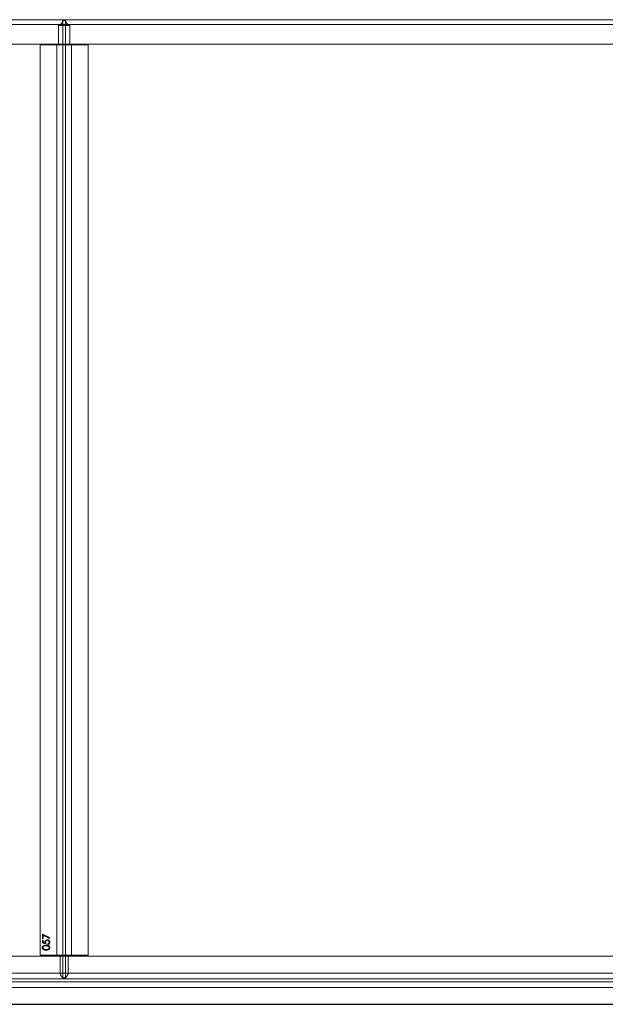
# Model space of a CAD drawing. Header units: millimetres. Extents: x -2922 to 3296, y -1758 to 2616.
# Tile 19 of 26: x 640 to 1857, y -1758 to 287. Entities that reach past the tile are written whole.
import ezdxf

# ---------------------------------------------------------------- set-up
doc = ezdxf.new("R2010")
doc.units = ezdxf.units.MM
doc.linetypes.add('HIDDEN', pattern=[1.905, 1.27, -0.635])
doc.layers.add('CAILLEBOTIS', color=1, linetype='Continuous', lineweight=25)

msp = doc.modelspace()

# ---------------------------------------------------------------- linework, layer by layer
at = {"color": 7, "linetype": 'HIDDEN', "lineweight": 18}
for p, q in [((-2922.2, 287), (3187.8, 287)), ((-2922.2, 277), (3187.8, 277)), ((721.2, 234.5), (721.2, 275)), ((744.3, 275), (721.2, 275)), ((729.7, 285), (729.8, 285)), ((735.9, 285), (729.7, 285)), ((729.8, 285), (729.7, 285)), ((729.8, 285), (729.8, -1703.5)), ((735.8, 285), (735.9, 285)), ((735.8, 285), (735.8, -1703.5)), ((735.9, 285), (735.8, 285)), ((744.3, 275), (744.3, 234.5)), ((-2922.2, 236.5), (3182.8, 236.5)), ((-2922.2, 236.5), (3187.8, 236.5)), ((682.8, 234.5), (682.8, -1656.5)), ((782.8, 234.5), (682.8, 234.5)), ((682.8, 234.5), (717.8, 234.5)), ((717.8, 234.5), (721.2, 234.5)), ((721.2, 234.5), (717.8, 234.5)), ((717.8, 234.5), (717.8, -1656.5)), ((744.3, 234.5), (721.2, 234.5)), ((744.3, 234.5), (747.8, 234.5)), ((747.8, 234.5), (744.3, 234.5)), ((747.8, 234.5), (782.8, 234.5)), ((747.8, 234.5), (747.8, -1656.5)), ((782.8, 234.5), (782.8, -1656.5)), ((687.8, -1612.6), (703.1, -1620.5)), ((687.8, -1621.9), (687.8, -1612.6)), ((689.3, -1614.9), (689.3, -1621.9)), ((702.5, -1621.7), (689.3, -1614.9)), ((689.3, -1621.9), (687.8, -1621.9)), ((687.8, -1624.9), (689.3, -1624.9)), ((687.8, -1631.1), (687.8, -1624.9)), ((695.3, -1632.6), (687.8, -1631.1)), ((689.3, -1624.9), (689.3, -1630)), ((689.3, -1630), (693.2, -1630.9)), ((698.9, -1634.2), (698.9, -1632.8)), ((703.1, -1620.5), (702.5, -1621.7)), ((782.8, -1656.5), (682.8, -1656.5)), ((682.8, -1656.5), (717.8, -1656.5)), ((717.8, -1656.5), (724.4, -1656.5)), ((724.4, -1656.5), (717.8, -1656.5)), ((724.4, -1656.5), (724.4, -1693.5)), ((741.1, -1656.5), (724.4, -1656.5)), ((741.1, -1693.5), (741.1, -1656.5)), ((741.1, -1656.5), (747.8, -1656.5)), ((747.8, -1656.5), (741.1, -1656.5)), ((747.8, -1656.5), (782.8, -1656.5)), ((3187.8, -1658.5), (-2922.2, -1658.5)), ((3182.8, -1658.5), (72.8, -1658.5)), ((3187.8, -1693.5), (-2922.2, -1693.5)), ((741.1, -1693.5), (724.4, -1693.5)), ((3187.8, -1705.5), (-2922.2, -1705.5)), ((3187.8, -1711.5), (-2922.2, -1711.5)), ((735.8, -1703.5), (729.8, -1703.5)), ((3187.8, -1723.5), (-2922.2, -1723.5)), ((3187.8, -1758.5), (-2922.2, -1758.5)), ((3182.8, -1758.5), (72.8, -1758.5))]:
    msp.add_line(p, q, dxfattribs=at)
for centre, start, end in [((717.8, 286.5), 286.5978, 352.8192), ((747.8, 286.5), 187.1808, 253.4022)]:
    msp.add_arc(centre, 12, start, end, dxfattribs=at)
for points, knots in [([(687.4, -1640.9), (687.4, -1640.8), (687.4, -1640.5), (687.4, -1640.2), (687.5, -1639.8), (687.6, -1639.5), (687.7, -1639.2), (687.9, -1638.9), (688, -1638.6), (688.2, -1638.3), (688.4, -1638), (688.7, -1637.7), (689, -1637.4), (689.3, -1637.2), (689.6, -1637), (690, -1636.8), (690.3, -1636.6), (690.7, -1636.4), (691.2, -1636.2), (691.7, -1636.1), (692.2, -1636), (692.7, -1635.9), (693.3, -1635.8), (693.9, -1635.7), (694.6, -1635.7), (695, -1635.7), (695.3, -1635.7)], [0, 0, 0, 0, 0.033788, 0.067226, 0.099841, 0.132545, 0.16513, 0.198011, 0.23128, 0.265044, 0.299216, 0.334359, 0.369695, 0.406258, 0.443804, 0.482982, 0.523085, 0.565267, 0.609343, 0.656393, 0.705887, 0.758326, 0.813833, 0.872795, 0.934723, 1, 1, 1, 1]), ([(687.4, -1640.9), (687.4, -1640.8), (687.4, -1640.5), (687.4, -1640.2), (687.5, -1639.8), (687.6, -1639.5), (687.7, -1639.2), (687.9, -1638.9), (688, -1638.6), (688.2, -1638.3), (688.4, -1638), (688.7, -1637.7), (689, -1637.4), (689.3, -1637.2), (689.6, -1637), (690, -1636.8), (690.3, -1636.6), (690.7, -1636.4), (691.2, -1636.2), (691.7, -1636.1), (692.2, -1636), (692.7, -1635.9), (693.3, -1635.8), (693.9, -1635.7), (694.6, -1635.7), (695, -1635.7), (695.3, -1635.7)], [0, 0, 0, 0, 0.033788, 0.067226, 0.099841, 0.132545, 0.16513, 0.198011, 0.23128, 0.265044, 0.299216, 0.334359, 0.369695, 0.406258, 0.443804, 0.482982, 0.523085, 0.565267, 0.609343, 0.656393, 0.705887, 0.758326, 0.813833, 0.872795, 0.934723, 1, 1, 1, 1]), ([(693, -1629.1), (693, -1628.9), (693, -1628.6), (693, -1628.1), (693.1, -1627.6), (693.3, -1627.2), (693.5, -1626.8), (693.7, -1626.4), (694, -1626), (694.3, -1625.7), (694.7, -1625.4), (695.1, -1625.1), (695.5, -1624.9), (695.9, -1624.7), (696.4, -1624.5), (696.8, -1624.4), (697.3, -1624.4), (697.7, -1624.4), (697.9, -1624.4)], [0, 0, 0, 0, 0.0658, 0.12938, 0.190783, 0.251293, 0.31082, 0.37037, 0.43076, 0.492598, 0.554813, 0.61609, 0.676931, 0.738289, 0.800784, 0.864793, 0.931053, 1, 1, 1, 1]), ([(693, -1629.1), (693, -1628.9), (693, -1628.6), (693, -1628.1), (693.1, -1627.6), (693.3, -1627.2), (693.5, -1626.8), (693.7, -1626.4), (694, -1626), (694.3, -1625.7), (694.7, -1625.4), (695.1, -1625.1), (695.5, -1624.9), (695.9, -1624.7), (696.4, -1624.5), (696.8, -1624.4), (697.3, -1624.4), (697.7, -1624.4), (697.9, -1624.4)], [0, 0, 0, 0, 0.0658, 0.12938, 0.190783, 0.251293, 0.31082, 0.37037, 0.43076, 0.492598, 0.554813, 0.61609, 0.676931, 0.738289, 0.800784, 0.864793, 0.931053, 1, 1, 1, 1]), ([(693.2, -1630.9), (693.2, -1630.7), (693.1, -1630.4), (693, -1629.9), (693, -1629.5), (693, -1629.2), (693, -1629.1)], [0, 0, 0, 0, 0.275068, 0.532901, 0.773973, 1, 1, 1, 1]), ([(693.2, -1630.9), (693.2, -1630.7), (693.1, -1630.4), (693, -1629.9), (693, -1629.5), (693, -1629.2), (693, -1629.1)], [0, 0, 0, 0, 0.275068, 0.532901, 0.773973, 1, 1, 1, 1]), ([(697.8, -1625.7), (697.7, -1625.7), (697.4, -1625.7), (697.1, -1625.8), (696.8, -1625.8), (696.5, -1626), (696.2, -1626.1), (695.9, -1626.3), (695.6, -1626.5), (695.4, -1626.7), (695.2, -1626.9), (695, -1627.2), (694.8, -1627.5), (694.7, -1627.9), (694.6, -1628.2), (694.5, -1628.6), (694.5, -1628.9), (694.5, -1629.2), (694.5, -1629.3)], [0, 0, 0, 0, 0.065358, 0.127389, 0.188368, 0.24723, 0.305649, 0.363332, 0.422657, 0.482689, 0.543308, 0.604132, 0.664984, 0.727232, 0.791447, 0.858042, 0.92703, 1, 1, 1, 1]), ([(697.8, -1625.7), (697.7, -1625.7), (697.4, -1625.7), (697.1, -1625.8), (696.8, -1625.8), (696.5, -1626), (696.2, -1626.1), (695.9, -1626.3), (695.6, -1626.5), (695.4, -1626.7), (695.2, -1626.9), (695, -1627.2), (694.8, -1627.5), (694.7, -1627.9), (694.6, -1628.2), (694.5, -1628.6), (694.5, -1628.9), (694.5, -1629.2), (694.5, -1629.3)], [0, 0, 0, 0, 0.065358, 0.127389, 0.188368, 0.24723, 0.305649, 0.363332, 0.422657, 0.482689, 0.543308, 0.604132, 0.664984, 0.727232, 0.791447, 0.858042, 0.92703, 1, 1, 1, 1]), ([(694.5, -1629.3), (694.5, -1629.4), (694.5, -1629.7), (694.5, -1630.1), (694.6, -1630.4), (694.7, -1630.8), (694.8, -1631.3), (694.9, -1631.7), (695.1, -1632.2), (695.2, -1632.5), (695.3, -1632.6)], [0, 0, 0, 0, 0.102203, 0.211023, 0.3251, 0.446502, 0.573788, 0.708901, 0.850358, 1, 1, 1, 1]), ([(694.5, -1629.3), (694.5, -1629.4), (694.5, -1629.7), (694.5, -1630.1), (694.6, -1630.4), (694.7, -1630.8), (694.8, -1631.3), (694.9, -1631.7), (695.1, -1632.2), (695.2, -1632.5), (695.3, -1632.6)], [0, 0, 0, 0, 0.102203, 0.211023, 0.3251, 0.446502, 0.573788, 0.708901, 0.850358, 1, 1, 1, 1]), ([(695.3, -1635.7), (695.5, -1635.7), (695.9, -1635.7), (696.6, -1635.7), (697.2, -1635.8), (697.8, -1635.9), (698.3, -1636), (698.9, -1636.1), (699.3, -1636.2), (699.8, -1636.4), (700.2, -1636.6), (700.6, -1636.8), (700.9, -1637), (701.2, -1637.2), (701.5, -1637.4), (701.8, -1637.7), (702.1, -1638), (702.3, -1638.2), (702.5, -1638.5), (702.7, -1638.9), (702.8, -1639.2), (702.9, -1639.5), (703, -1639.8), (703.1, -1640.2), (703.1, -1640.5), (703.1, -1640.8), (703.1, -1640.9)], [0, 0, 0, 0, 0.065069, 0.127067, 0.185532, 0.240785, 0.293004, 0.342556, 0.388955, 0.432815, 0.474671, 0.514821, 0.553655, 0.591479, 0.627861, 0.663639, 0.698823, 0.733433, 0.76763, 0.801074, 0.83425, 0.86697, 0.899712, 0.932696, 0.966173, 1, 1, 1, 1]), ([(695.3, -1635.7), (695.5, -1635.7), (695.9, -1635.7), (696.6, -1635.7), (697.2, -1635.8), (697.8, -1635.9), (698.3, -1636), (698.9, -1636.1), (699.3, -1636.2), (699.8, -1636.4), (700.2, -1636.6), (700.6, -1636.8), (700.9, -1637), (701.2, -1637.2), (701.5, -1637.4), (701.8, -1637.7), (702.1, -1638), (702.3, -1638.2), (702.5, -1638.5), (702.7, -1638.9), (702.8, -1639.2), (702.9, -1639.5), (703, -1639.8), (703.1, -1640.2), (703.1, -1640.5), (703.1, -1640.8), (703.1, -1640.9)], [0, 0, 0, 0, 0.065069, 0.127067, 0.185532, 0.240785, 0.293004, 0.342556, 0.388955, 0.432815, 0.474671, 0.514821, 0.553655, 0.591479, 0.627861, 0.663639, 0.698823, 0.733433, 0.76763, 0.801074, 0.83425, 0.86697, 0.899712, 0.932696, 0.966173, 1, 1, 1, 1]), ([(701.6, -1629.5), (701.6, -1629.4), (701.6, -1629.1), (701.5, -1628.8), (701.5, -1628.4), (701.3, -1628.1), (701.2, -1627.7), (701, -1627.4), (700.8, -1627.1), (700.5, -1626.8), (700.2, -1626.6), (699.9, -1626.3), (699.6, -1626.1), (699.3, -1626), (698.9, -1625.9), (698.6, -1625.8), (698.2, -1625.7), (697.9, -1625.7), (697.8, -1625.7)], [0, 0, 0, 0, 0.064204, 0.126419, 0.187672, 0.248041, 0.308337, 0.36969, 0.431725, 0.49597, 0.559779, 0.622313, 0.683925, 0.745104, 0.806749, 0.869093, 0.933293, 1, 1, 1, 1]), ([(701.6, -1629.5), (701.6, -1629.4), (701.6, -1629.1), (701.5, -1628.8), (701.5, -1628.4), (701.3, -1628.1), (701.2, -1627.7), (701, -1627.4), (700.8, -1627.1), (700.5, -1626.8), (700.2, -1626.6), (699.9, -1626.3), (699.6, -1626.1), (699.3, -1626), (698.9, -1625.9), (698.6, -1625.8), (698.2, -1625.7), (697.9, -1625.7), (697.8, -1625.7)], [0, 0, 0, 0, 0.064204, 0.126419, 0.187672, 0.248041, 0.308337, 0.36969, 0.431725, 0.49597, 0.559779, 0.622313, 0.683925, 0.745104, 0.806749, 0.869093, 0.933293, 1, 1, 1, 1]), ([(697.9, -1624.4), (698, -1624.4), (698.2, -1624.4), (698.6, -1624.4), (698.9, -1624.5), (699.3, -1624.5), (699.6, -1624.6), (700, -1624.7), (700.3, -1624.9), (700.6, -1625), (700.9, -1625.2), (701.2, -1625.4), (701.4, -1625.6), (701.7, -1625.9), (701.9, -1626.1), (702.1, -1626.3), (702.3, -1626.6), (702.5, -1626.9), (702.6, -1627.2), (702.8, -1627.5), (702.9, -1627.8), (703, -1628.2), (703.1, -1628.5), (703.1, -1628.9), (703.1, -1629.2), (703.1, -1629.5), (703.1, -1629.6)], [0, 0, 0, 0, 0.044016, 0.087438, 0.130124, 0.172561, 0.214218, 0.256302, 0.298444, 0.340536, 0.382404, 0.423614, 0.464223, 0.504052, 0.543842, 0.583548, 0.623078, 0.663214, 0.703538, 0.743927, 0.784532, 0.825742, 0.867752, 0.910741, 0.954912, 1, 1, 1, 1]), ([(697.9, -1624.4), (698, -1624.4), (698.2, -1624.4), (698.6, -1624.4), (698.9, -1624.5), (699.3, -1624.5), (699.6, -1624.6), (700, -1624.7), (700.3, -1624.9), (700.6, -1625), (700.9, -1625.2), (701.2, -1625.4), (701.4, -1625.6), (701.7, -1625.9), (701.9, -1626.1), (702.1, -1626.3), (702.3, -1626.6), (702.5, -1626.9), (702.6, -1627.2), (702.8, -1627.5), (702.9, -1627.8), (703, -1628.2), (703.1, -1628.5), (703.1, -1628.9), (703.1, -1629.2), (703.1, -1629.5), (703.1, -1629.6)], [0, 0, 0, 0, 0.044016, 0.087438, 0.130124, 0.172561, 0.214218, 0.256302, 0.298444, 0.340536, 0.382404, 0.423614, 0.464223, 0.504052, 0.543842, 0.583548, 0.623078, 0.663214, 0.703538, 0.743927, 0.784532, 0.825742, 0.867752, 0.910741, 0.954912, 1, 1, 1, 1]), ([(698.9, -1632.8), (699.1, -1632.8), (699.3, -1632.7), (699.7, -1632.6), (700.1, -1632.4), (700.4, -1632.2), (700.6, -1632), (700.9, -1631.7), (701.1, -1631.4), (701.3, -1631), (701.4, -1630.7), (701.5, -1630.3), (701.6, -1629.9), (701.6, -1629.7), (701.6, -1629.5)], [0, 0, 0, 0, 0.094686, 0.181992, 0.264373, 0.341639, 0.418558, 0.496448, 0.577307, 0.661447, 0.746668, 0.831367, 0.915207, 1, 1, 1, 1]), ([(698.9, -1632.8), (699.1, -1632.8), (699.3, -1632.7), (699.7, -1632.6), (700.1, -1632.4), (700.4, -1632.2), (700.6, -1632), (700.9, -1631.7), (701.1, -1631.4), (701.3, -1631), (701.4, -1630.7), (701.5, -1630.3), (701.6, -1629.9), (701.6, -1629.7), (701.6, -1629.5)], [0, 0, 0, 0, 0.094686, 0.181992, 0.264373, 0.341639, 0.418558, 0.496448, 0.577307, 0.661447, 0.746668, 0.831367, 0.915207, 1, 1, 1, 1]), ([(703.1, -1629.6), (703.1, -1629.7), (703.1, -1630), (703.1, -1630.5), (703, -1630.9), (702.9, -1631.3), (702.7, -1631.7), (702.5, -1632), (702.2, -1632.4), (702, -1632.7), (701.7, -1633), (701.3, -1633.2), (701, -1633.5), (700.6, -1633.7), (700.2, -1633.9), (699.8, -1634), (699.4, -1634.1), (699.1, -1634.2), (698.9, -1634.2)], [0, 0, 0, 0, 0.06543, 0.128725, 0.190261, 0.250757, 0.310855, 0.370776, 0.431883, 0.493799, 0.556167, 0.617293, 0.678627, 0.740678, 0.80296, 0.866786, 0.932338, 1, 1, 1, 1]), ([(703.1, -1629.6), (703.1, -1629.7), (703.1, -1630), (703.1, -1630.5), (703, -1630.9), (702.9, -1631.3), (702.7, -1631.7), (702.5, -1632), (702.2, -1632.4), (702, -1632.7), (701.7, -1633), (701.3, -1633.2), (701, -1633.5), (700.6, -1633.7), (700.2, -1633.9), (699.8, -1634), (699.4, -1634.1), (699.1, -1634.2), (698.9, -1634.2)], [0, 0, 0, 0, 0.06543, 0.128725, 0.190261, 0.250757, 0.310855, 0.370776, 0.431883, 0.493799, 0.556167, 0.617293, 0.678627, 0.740678, 0.80296, 0.866786, 0.932338, 1, 1, 1, 1]), ([(695.3, -1645.9), (695, -1645.9), (694.6, -1645.9), (693.9, -1645.9), (693.2, -1645.8), (692.6, -1645.8), (692.1, -1645.7), (691.6, -1645.6), (691.1, -1645.4), (690.7, -1645.3), (690.3, -1645.1), (689.9, -1644.9), (689.6, -1644.7), (689.2, -1644.5), (689, -1644.3), (688.7, -1644), (688.4, -1643.8), (688.2, -1643.5), (688, -1643.2), (687.8, -1642.9), (687.7, -1642.6), (687.6, -1642.3), (687.5, -1641.9), (687.4, -1641.6), (687.4, -1641.2), (687.4, -1641), (687.4, -1640.9)], [0, 0, 0, 0, 0.06859, 0.133236, 0.194298, 0.251261, 0.304491, 0.354209, 0.400451, 0.443378, 0.483979, 0.523213, 0.561001, 0.597856, 0.633471, 0.668265, 0.702638, 0.736825, 0.77043, 0.803572, 0.835925, 0.86847, 0.900854, 0.933471, 0.96626, 1, 1, 1, 1]), ([(695.3, -1645.9), (695, -1645.9), (694.6, -1645.9), (693.9, -1645.9), (693.2, -1645.8), (692.6, -1645.8), (692.1, -1645.7), (691.6, -1645.6), (691.1, -1645.4), (690.7, -1645.3), (690.3, -1645.1), (689.9, -1644.9), (689.6, -1644.7), (689.2, -1644.5), (689, -1644.3), (688.7, -1644), (688.4, -1643.8), (688.2, -1643.5), (688, -1643.2), (687.8, -1642.9), (687.7, -1642.6), (687.6, -1642.3), (687.5, -1641.9), (687.4, -1641.6), (687.4, -1641.2), (687.4, -1641), (687.4, -1640.9)], [0, 0, 0, 0, 0.06859, 0.133236, 0.194298, 0.251261, 0.304491, 0.354209, 0.400451, 0.443378, 0.483979, 0.523213, 0.561001, 0.597856, 0.633471, 0.668265, 0.702638, 0.736825, 0.77043, 0.803572, 0.835925, 0.86847, 0.900854, 0.933471, 0.96626, 1, 1, 1, 1]), ([(695.3, -1637.1), (695.1, -1637.1), (694.7, -1637.1), (694.2, -1637.1), (693.7, -1637.1), (693.3, -1637.2), (692.8, -1637.3), (692.4, -1637.3), (692, -1637.4), (691.6, -1637.6), (691.3, -1637.7), (691, -1637.8), (690.7, -1638), (690.4, -1638.2), (690.2, -1638.3), (689.9, -1638.5), (689.7, -1638.7), (689.5, -1639), (689.3, -1639.4), (689.1, -1639.9), (688.9, -1640.4), (688.9, -1640.7), (688.9, -1640.8)], [0, 0, 0, 0, 0.065674, 0.128473, 0.188155, 0.24508, 0.299416, 0.350785, 0.399899, 0.446624, 0.491202, 0.533319, 0.573791, 0.612461, 0.649528, 0.685459, 0.720284, 0.754012, 0.819093, 0.880506, 0.940318, 1, 1, 1, 1]), ([(695.3, -1637.1), (695.1, -1637.1), (694.7, -1637.1), (694.2, -1637.1), (693.7, -1637.1), (693.3, -1637.2), (692.8, -1637.3), (692.4, -1637.3), (692, -1637.4), (691.6, -1637.6), (691.3, -1637.7), (691, -1637.8), (690.7, -1638), (690.4, -1638.2), (690.2, -1638.3), (689.9, -1638.5), (689.7, -1638.7), (689.5, -1639), (689.3, -1639.4), (689.1, -1639.9), (688.9, -1640.4), (688.9, -1640.7), (688.9, -1640.8)], [0, 0, 0, 0, 0.065674, 0.128473, 0.188155, 0.24508, 0.299416, 0.350785, 0.399899, 0.446624, 0.491202, 0.533319, 0.573791, 0.612461, 0.649528, 0.685459, 0.720284, 0.754012, 0.819093, 0.880506, 0.940318, 1, 1, 1, 1]), ([(688.9, -1640.8), (688.9, -1641), (688.9, -1641.3), (689.1, -1641.8), (689.3, -1642.3), (689.5, -1642.7), (689.7, -1643), (689.9, -1643.2), (690.1, -1643.4), (690.4, -1643.5), (690.6, -1643.7), (690.9, -1643.8), (691.2, -1644), (691.5, -1644.1), (691.8, -1644.2), (692.2, -1644.3), (692.6, -1644.4), (693.1, -1644.4), (693.6, -1644.5), (694.1, -1644.5), (694.7, -1644.6), (695.1, -1644.6), (695.3, -1644.6)], [0, 0, 0, 0, 0.060377, 0.120865, 0.182579, 0.247626, 0.281336, 0.315119, 0.349457, 0.384606, 0.421016, 0.458237, 0.496894, 0.537315, 0.58021, 0.627167, 0.678438, 0.734024, 0.793778, 0.857736, 0.926709, 1, 1, 1, 1]), ([(688.9, -1640.8), (688.9, -1641), (688.9, -1641.3), (689.1, -1641.8), (689.3, -1642.3), (689.5, -1642.7), (689.7, -1643), (689.9, -1643.2), (690.1, -1643.4), (690.4, -1643.5), (690.6, -1643.7), (690.9, -1643.8), (691.2, -1644), (691.5, -1644.1), (691.8, -1644.2), (692.2, -1644.3), (692.6, -1644.4), (693.1, -1644.4), (693.6, -1644.5), (694.1, -1644.5), (694.7, -1644.6), (695.1, -1644.6), (695.3, -1644.6)], [0, 0, 0, 0, 0.060377, 0.120865, 0.182579, 0.247626, 0.281336, 0.315119, 0.349457, 0.384606, 0.421016, 0.458237, 0.496894, 0.537315, 0.58021, 0.627167, 0.678438, 0.734024, 0.793778, 0.857736, 0.926709, 1, 1, 1, 1]), ([(699, -1637.6), (698.9, -1637.6), (698.6, -1637.5), (698.2, -1637.4), (697.8, -1637.3), (697.3, -1637.2), (696.8, -1637.1), (696.3, -1637.1), (695.8, -1637.1), (695.4, -1637.1), (695.3, -1637.1)], [0, 0, 0, 0, 0.110588, 0.224542, 0.342503, 0.464324, 0.590756, 0.722227, 0.858843, 1, 1, 1, 1]), ([(699, -1637.6), (698.9, -1637.6), (698.6, -1637.5), (698.2, -1637.4), (697.8, -1637.3), (697.3, -1637.2), (696.8, -1637.1), (696.3, -1637.1), (695.8, -1637.1), (695.4, -1637.1), (695.3, -1637.1)], [0, 0, 0, 0, 0.110588, 0.224542, 0.342503, 0.464324, 0.590756, 0.722227, 0.858843, 1, 1, 1, 1]), ([(695.3, -1644.6), (695.5, -1644.6), (695.9, -1644.6), (696.4, -1644.5), (696.9, -1644.5), (697.4, -1644.5), (697.9, -1644.4), (698.3, -1644.3), (698.7, -1644.2), (699, -1644.1), (699.3, -1644), (699.6, -1643.8), (699.9, -1643.7), (700.1, -1643.5), (700.4, -1643.4), (700.6, -1643.2), (700.8, -1643), (701, -1642.7), (701.2, -1642.3), (701.5, -1641.8), (701.6, -1641.3), (701.6, -1641), (701.6, -1640.8)], [0, 0, 0, 0, 0.072955, 0.141591, 0.205573, 0.265315, 0.320613, 0.371477, 0.418453, 0.461364, 0.501801, 0.540474, 0.577852, 0.614276, 0.64966, 0.684283, 0.718344, 0.752068, 0.817643, 0.879716, 0.939962, 1, 1, 1, 1]), ([(695.3, -1644.6), (695.5, -1644.6), (695.9, -1644.6), (696.4, -1644.5), (696.9, -1644.5), (697.4, -1644.5), (697.9, -1644.4), (698.3, -1644.3), (698.7, -1644.2), (699, -1644.1), (699.3, -1644), (699.6, -1643.8), (699.9, -1643.7), (700.1, -1643.5), (700.4, -1643.4), (700.6, -1643.2), (700.8, -1643), (701, -1642.7), (701.2, -1642.3), (701.5, -1641.8), (701.6, -1641.3), (701.6, -1641), (701.6, -1640.8)], [0, 0, 0, 0, 0.072955, 0.141591, 0.205573, 0.265315, 0.320613, 0.371477, 0.418453, 0.461364, 0.501801, 0.540474, 0.577852, 0.614276, 0.64966, 0.684283, 0.718344, 0.752068, 0.817643, 0.879716, 0.939962, 1, 1, 1, 1]), ([(703.1, -1640.9), (703.1, -1641), (703.1, -1641.2), (703.1, -1641.6), (703, -1641.9), (702.9, -1642.2), (702.8, -1642.6), (702.7, -1642.9), (702.5, -1643.2), (702.3, -1643.5), (702.1, -1643.8), (701.9, -1644), (701.6, -1644.3), (701.3, -1644.5), (701, -1644.7), (700.6, -1644.9), (700.2, -1645.1), (699.8, -1645.3), (699.4, -1645.4), (698.9, -1645.6), (698.4, -1645.7), (697.9, -1645.7), (697.3, -1645.8), (696.6, -1645.9), (696, -1645.9), (695.5, -1645.9), (695.3, -1645.9)], [0, 0, 0, 0, 0.033789, 0.066625, 0.099289, 0.131367, 0.163592, 0.196113, 0.228912, 0.26217, 0.296004, 0.330232, 0.365076, 0.400968, 0.437877, 0.475966, 0.51564, 0.556675, 0.600028, 0.64669, 0.696419, 0.749772, 0.80685, 0.86743, 0.931884, 1, 1, 1, 1]), ([(703.1, -1640.9), (703.1, -1641), (703.1, -1641.2), (703.1, -1641.6), (703, -1641.9), (702.9, -1642.2), (702.8, -1642.6), (702.7, -1642.9), (702.5, -1643.2), (702.3, -1643.5), (702.1, -1643.8), (701.9, -1644), (701.6, -1644.3), (701.3, -1644.5), (701, -1644.7), (700.6, -1644.9), (700.2, -1645.1), (699.8, -1645.3), (699.4, -1645.4), (698.9, -1645.6), (698.4, -1645.7), (697.9, -1645.7), (697.3, -1645.8), (696.6, -1645.9), (696, -1645.9), (695.5, -1645.9), (695.3, -1645.9)], [0, 0, 0, 0, 0.033789, 0.066625, 0.099289, 0.131367, 0.163592, 0.196113, 0.228912, 0.26217, 0.296004, 0.330232, 0.365076, 0.400968, 0.437877, 0.475966, 0.51564, 0.556675, 0.600028, 0.64669, 0.696419, 0.749772, 0.80685, 0.86743, 0.931884, 1, 1, 1, 1]), ([(701.6, -1640.8), (701.6, -1640.7), (701.6, -1640.3), (701.5, -1639.9), (701.3, -1639.4), (701, -1639), (700.8, -1638.7), (700.6, -1638.5), (700.4, -1638.4), (700.2, -1638.2), (699.9, -1638), (699.6, -1637.9), (699.3, -1637.7), (699.1, -1637.7), (699, -1637.6)], [0, 0, 0, 0, 0.1128018, 0.2252034, 0.3396628, 0.459731, 0.5217844, 0.5839687, 0.6482104, 0.7139105, 0.781027, 0.8514662, 0.9240585, 1, 1, 1, 1]), ([(701.6, -1640.8), (701.6, -1640.7), (701.6, -1640.3), (701.5, -1639.9), (701.3, -1639.4), (701, -1639), (700.8, -1638.7), (700.6, -1638.5), (700.4, -1638.4), (700.2, -1638.2), (699.9, -1638), (699.6, -1637.9), (699.3, -1637.7), (699.1, -1637.7), (699, -1637.6)], [0, 0, 0, 0, 0.1128018, 0.2252034, 0.3396628, 0.459731, 0.5217844, 0.5839687, 0.6482104, 0.7139105, 0.781027, 0.8514662, 0.9240585, 1, 1, 1, 1]), ([(724.4, -1693.5), (724.4, -1694.2), (724.5, -1694.9), (724.9, -1696.2), (725.2, -1696.8), (725.6, -1697.7), (725.8, -1698), (726.1, -1698.5), (726.3, -1698.8), (726.7, -1699.6), (727.1, -1700), (727.7, -1700.9), (728, -1701.3), (728.6, -1702.1), (728.9, -1702.4), (729.2, -1702.8), (729.3, -1702.9), (729.4, -1703.1), (729.5, -1703.2), (729.6, -1703.3), (729.7, -1703.4), (729.7, -1703.5), (729.8, -1703.5), (729.8, -1703.5)], [0, 0, 0, 0, 0.125, 0.125, 0.25, 0.25, 0.3125, 0.3125, 0.375, 0.375, 0.5, 0.5, 0.625, 0.625, 0.75, 0.75, 0.8125, 0.8125, 0.875, 0.875, 0.9375, 0.9375, 1, 1, 1, 1]), ([(729.8, -1703.5), (729.8, -1703.5), (729.7, -1703.4), (729.5, -1703.2), (729.4, -1703.1), (729.3, -1702.9), (729.2, -1702.8), (729, -1702.5), (728.8, -1702.4), (728.6, -1702), (728.5, -1701.9), (728, -1701.3), (727.7, -1700.9), (727.1, -1700), (726.7, -1699.6), (726.1, -1698.5), (725.8, -1698), (725.2, -1696.8), (724.9, -1696.2), (724.6, -1695.2), (724.5, -1694.9), (724.4, -1694.2), (724.4, -1693.8), (724.4, -1693.5)], [0, 0, 0, 0, 0.125, 0.125, 0.1875, 0.1875, 0.25, 0.25, 0.3125, 0.3125, 0.375, 0.375, 0.5, 0.5, 0.625, 0.625, 0.75, 0.75, 0.875, 0.875, 0.9375, 0.9375, 1, 1, 1, 1]), ([(735.8, -1703.5), (735.8, -1703.5), (735.8, -1703.4), (736, -1703.2), (736.1, -1703.1), (736.2, -1702.9), (736.3, -1702.8), (736.6, -1702.5), (736.7, -1702.4), (736.9, -1702), (737.1, -1701.9), (737.5, -1701.3), (737.8, -1700.9), (738.4, -1700), (738.8, -1699.6), (739.4, -1698.5), (739.8, -1698), (740.3, -1696.8), (740.6, -1696.2), (740.9, -1695.2), (741, -1694.9), (741.1, -1694.2), (741.1, -1693.8), (741.1, -1693.5)], [0, 0, 0, 0, 0.125, 0.125, 0.1875, 0.1875, 0.25, 0.25, 0.3125, 0.3125, 0.375, 0.375, 0.5, 0.5, 0.625, 0.625, 0.75, 0.75, 0.875, 0.875, 0.9375, 0.9375, 1, 1, 1, 1]), ([(741.1, -1693.5), (741.1, -1694.2), (741, -1694.9), (740.6, -1696.2), (740.4, -1696.8), (739.9, -1697.7), (739.8, -1698), (739.4, -1698.5), (739.3, -1698.8), (738.8, -1699.6), (738.4, -1700), (737.8, -1700.9), (737.5, -1701.3), (736.9, -1702.1), (736.7, -1702.4), (736.3, -1702.8), (736.2, -1702.9), (736.1, -1703.1), (736, -1703.2), (735.9, -1703.3), (735.8, -1703.4), (735.8, -1703.5), (735.8, -1703.5), (735.8, -1703.5)], [0, 0, 0, 0, 0.125, 0.125, 0.25, 0.25, 0.3125, 0.3125, 0.375, 0.375, 0.5, 0.5, 0.625, 0.625, 0.75, 0.75, 0.8125, 0.8125, 0.875, 0.875, 0.9375, 0.9375, 1, 1, 1, 1])]:
    msp.add_open_spline(points, degree=3, knots=knots, dxfattribs=at)
at = {"layer": 'CAILLEBOTIS'}
msp.add_line((72.8, -1758.5), (3182.8, -1758.5), dxfattribs=at)

doc.saveas('drawing.dxf')
